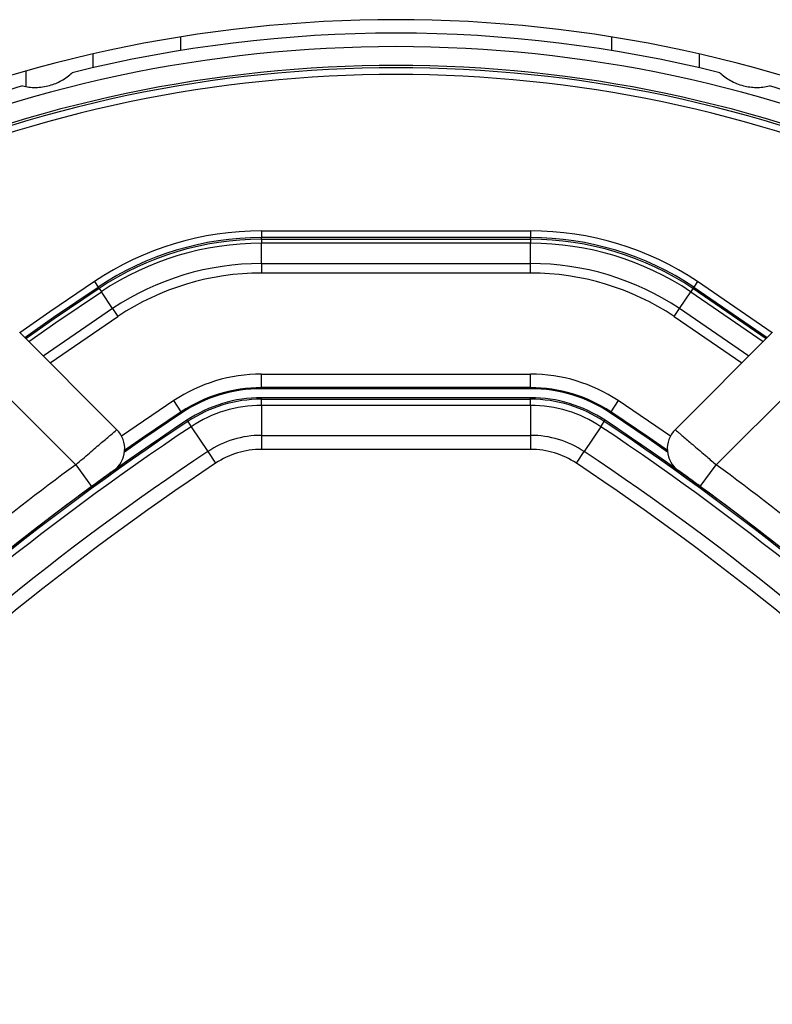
# Model space of a CAD drawing. Header units: millimetres. Extents: x 10 to 13239, y 20 to 10604.
# Tile 75 of 139: x 3919 to 3975, y 7177 to 7250. Entities that reach past the tile are written whole.
import ezdxf

# ---------------------------------------------------------------- set-up
doc = ezdxf.new("R2010")
doc.units = ezdxf.units.MM

msp = doc.modelspace()

# ---------------------------------------------------------------- linework, layer by layer
at = {"color": 8, "linetype": 'Continuous', "lineweight": 25}
for p, q in [((3931.344, 7248.367), (3931.344, 7247.354)), ((3963.344, 7248.367), (3963.344, 7247.354)), ((3974.815, 7225.964), (3969.381, 7229.703)), ((3975.262, 7226.411), (3969.726, 7230.222)), ((3969.219, 7229.459), (3974.605, 7225.755)), ((3926.3, 7228.21), (3921.159, 7224.678)), ((3973.529, 7224.678), (3968.387, 7228.21)), ((3921.666, 7224.171), (3926.692, 7227.621)), ((3967.996, 7227.621), (3973.021, 7224.171)), ((3930.848, 7221.374), (3926.976, 7218.733)), ((3967.711, 7218.733), (3963.84, 7221.374))]:
    msp.add_line(p, q, dxfattribs=at)
at = {"color": 7, "linetype": 'Continuous', "lineweight": 25}
for p, q in [((3924.844, 7247.104), (3924.844, 7246.078)), ((3969.844, 7247.104), (3969.844, 7246.078)), ((3919.867, 7245.833), (3919.867, 7244.683)), ((3937.356, 7233.968), (3937.356, 7233.468)), ((3937.356, 7233.968), (3957.331, 7233.968)), ((3937.356, 7233.344), (3937.356, 7233.468)), ((3957.331, 7233.468), (3937.356, 7233.468)), ((3937.356, 7233.344), (3957.331, 7233.344)), ((3937.356, 7233.344), (3937.356, 7233.052)), ((3957.331, 7233.968), (3957.331, 7233.468)), ((3957.331, 7233.344), (3957.331, 7233.468)), ((3957.331, 7233.344), (3957.331, 7233.052)), ((3937.356, 7231.551), (3937.356, 7233.052)), ((3957.331, 7233.052), (3937.356, 7233.052)), ((3957.331, 7231.551), (3957.331, 7233.052)), ((3937.356, 7231.551), (3937.356, 7230.844)), ((3937.356, 7231.551), (3957.331, 7231.551)), ((3957.331, 7230.844), (3957.331, 7231.551)), ((3957.331, 7230.844), (3937.356, 7230.844)), ((3924.962, 7230.222), (3925.238, 7229.806)), ((3925.307, 7229.703), (3925.238, 7229.806)), ((3925.307, 7229.703), (3925.469, 7229.459)), ((3969.381, 7229.703), (3969.219, 7229.459)), ((3969.381, 7229.703), (3969.449, 7229.806)), ((3969.726, 7230.222), (3969.449, 7229.806)), ((3969.449, 7229.806), (3974.904, 7226.053)), ((3926.3, 7228.21), (3925.469, 7229.459)), ((3968.387, 7228.21), (3969.219, 7229.459)), ((3926.3, 7228.21), (3926.692, 7227.621)), ((3967.996, 7227.621), (3968.387, 7228.21)), ((3919.39, 7226.447), (3926.619, 7219.218)), ((3968.068, 7219.218), (3975.298, 7226.447)), ((3923.567, 7216.613), (3916.561, 7223.619)), ((3937.356, 7222.341), (3937.356, 7223.341)), ((3937.356, 7223.341), (3957.331, 7223.341)), ((3957.331, 7222.341), (3957.331, 7223.341)), ((3978.126, 7223.619), (3971.12, 7216.613)), ((3957.331, 7222.341), (3937.356, 7222.341)), ((3937.356, 7222.253), (3937.356, 7222.341)), ((3957.331, 7222.253), (3937.356, 7222.253)), ((3957.331, 7222.253), (3957.331, 7222.341)), ((3931.401, 7220.541), (3930.848, 7221.374)), ((3957.331, 7221.59), (3937.356, 7221.59)), ((3937.356, 7221.478), (3937.356, 7221.59)), ((3937.356, 7221.021), (3937.356, 7221.478)), ((3937.356, 7221.478), (3957.331, 7221.478)), ((3937.356, 7221.021), (3937.356, 7218.797)), ((3957.331, 7221.021), (3937.356, 7221.021)), ((3957.331, 7221.478), (3957.331, 7221.59)), ((3957.331, 7221.021), (3957.331, 7221.478)), ((3957.331, 7221.021), (3957.331, 7218.797)), ((3963.84, 7221.374), (3963.286, 7220.541)), ((3931.45, 7220.468), (3931.401, 7220.541)), ((3963.238, 7220.468), (3963.286, 7220.541)), ((3931.879, 7219.823), (3931.817, 7219.916)), ((3931.879, 7219.823), (3932.133, 7219.442)), ((3932.133, 7219.442), (3933.364, 7217.591)), ((3962.555, 7219.442), (3961.324, 7217.591)), ((3962.555, 7219.442), (3962.808, 7219.823)), ((3962.808, 7219.823), (3962.87, 7219.916)), ((3937.356, 7218.797), (3957.331, 7218.797)), ((3937.356, 7218.797), (3937.356, 7217.755)), ((3957.331, 7218.797), (3957.331, 7217.755)), ((3933.364, 7217.591), (3933.941, 7216.723)), ((3957.331, 7217.755), (3937.356, 7217.755)), ((3960.746, 7216.723), (3961.324, 7217.591)), ((3923.567, 7216.613), (3924.751, 7215.001)), ((3969.936, 7215.001), (3971.12, 7216.613)), ((3924.751, 7215.001), (3923.16, 7213.82)), ((3971.527, 7213.82), (3969.936, 7215.001))]:
    msp.add_line(p, q, dxfattribs=at)
at = {"color": 8, "linetype": 'Continuous', "lineweight": 25, "flags": 128}
for points in [[(3924.962, 7230.222), (3921.642, 7227.968), (3919.426, 7226.411)], [(3925.307, 7229.703), (3921.973, 7227.438), (3919.873, 7225.964)], [(3920.082, 7225.755), (3922.101, 7227.172), (3925.469, 7229.459)]]:
    msp.add_lwpolyline(points, dxfattribs=at)
at = {"color": 7, "linetype": 'Continuous', "lineweight": 25, "flags": 128}
for points in [[(3919.784, 7226.053), (3921.926, 7227.557), (3925.238, 7229.806)], [(3931.45, 7220.468), (3928.554, 7218.505), (3927.19, 7217.555)], [(3931.401, 7220.541), (3928.512, 7218.582), (3927.201, 7217.669)], [(3967.498, 7217.555), (3966.134, 7218.505), (3963.238, 7220.468)], [(3967.487, 7217.669), (3966.176, 7218.582), (3963.286, 7220.541)]]:
    msp.add_lwpolyline(points, dxfattribs=at)
at = {"color": 7, "linetype": 'Continuous', "lineweight": 25}
for centre, radius, start, end in [((3947.344, 7148.642), 101, 65.42677, 114.57323), ((3947.344, 7148.642), 100, 76.09062, 103.90938), ((3947.344, 7148.642), 99, 65.85846, 114.14154), ((3947.344, 7148.642), 97.598, 66.17238, 113.82762), ((3947.344, 7148.642), 100, 106.09062, 114.3597), ((3947.344, 7148.642), 100, 65.6403, 73.90938), ((3937.356, 7211.59), 22.378, 90, 123.6328), ((3937.356, 7211.59), 21.878, 90, 123.6328), ((3937.356, 7211.59), 21.754, 90, 123.6328), ((3957.331, 7211.59), 22.378, 56.3672, 90), ((3957.331, 7211.59), 21.878, 56.3672, 90), ((3957.331, 7211.59), 21.754, 56.3672, 90), ((3937.356, 7211.59), 21.462, 90, 123.6328), ((3957.331, 7211.59), 21.462, 56.3672, 90), ((3937.356, 7211.59), 19.961, 90, 123.6328), ((3957.331, 7211.59), 19.961, 56.3672, 90), ((3937.356, 7211.59), 19.254, 90, 123.6328), ((3957.331, 7211.59), 19.254, 56.3672, 90), ((3937.356, 7211.59), 11.751, 90, 123.6328), ((3957.331, 7211.59), 11.751, 56.3672, 90), ((3937.356, 7211.59), 10.751, 90, 123.6328), ((3937.356, 7211.59), 10.664, 90, 123.6328), ((3957.331, 7211.59), 10.751, 56.3672, 90), ((3957.331, 7211.59), 10.664, 56.3672, 90), ((3937.356, 7211.59), 10, 90, 123.6328), ((3937.356, 7211.59), 9.889, 90, 123.6328), ((3937.356, 7211.59), 9.431, 90, 123.6328), ((3957.331, 7211.59), 10, 56.3672, 90), ((3957.331, 7211.59), 9.889, 56.3672, 90), ((3957.331, 7211.59), 9.431, 56.3672, 90), ((4042.591, 7053.395), 199.889, 123.6328, 146.3672), ((4042.591, 7053.395), 199.431, 123.6328, 146.3672), ((4042.591, 7053.395), 200, 123.6328, 133.66249), ((4042.591, 7053.395), 200, 123.6328, 130.85259), ((3852.097, 7053.395), 199.431, 33.6328, 56.3672), ((3852.097, 7053.395), 199.889, 33.6328, 56.3672), ((3852.097, 7053.395), 200, 46.33751, 56.3672), ((3852.097, 7053.395), 200, 49.14741, 56.3672), ((3925.205, 7217.803), 2, 305.7221, 45), ((3937.356, 7211.59), 7.208, 90, 123.6328), ((3957.331, 7211.59), 7.208, 56.3672, 90), ((3969.482, 7217.803), 2, 135, 234.2779), ((4042.591, 7053.395), 197.208, 123.6328, 146.3672), ((3937.356, 7211.59), 6.166, 90, 123.6328), ((3957.331, 7211.59), 6.166, 56.3672, 90), ((3852.097, 7053.395), 197.208, 33.6328, 56.3672), ((4042.591, 7053.395), 196.166, 123.6328, 146.3672), ((4043.144, 7053.808), 202, 126.29644, 132.07236), ((3852.097, 7053.395), 196.166, 33.6328, 56.3672), ((3851.544, 7053.808), 202, 47.92764, 53.70356), ((3947.344, 7148.642), 101, 245.42677, 24.57323)]:
    msp.add_arc(centre, radius, start, end, dxfattribs=at)
at = {"color": 8, "linetype": 'Continuous', "lineweight": 25}
for radius, start, end in [(97.598, 66.1724, 113.8276), (97.434, 66.20971, 113.79029), (96.934, 66.32441, 113.67559)]:
    msp.add_arc((3947.344, 7148.642), radius, start, end, dxfattribs=at)
at = {"color": 7, "linetype": 'Continuous', "lineweight": 25}
for points, knots in [([(3919.628, 7244.725), (3919.782, 7244.693), (3920.093, 7244.63), (3920.594, 7244.606), (3921.114, 7244.643), (3921.616, 7244.747), (3922.09, 7244.911), (3922.529, 7245.125), (3922.944, 7245.391), (3923.184, 7245.603), (3923.305, 7245.71)], [0, 0, 0, 0, 0.125658, 0.254213, 0.380096, 0.510315, 0.625689, 0.744467, 0.870637, 1, 1, 1, 1]), ([(3971.382, 7245.71), (3971.5, 7245.606), (3971.738, 7245.395), (3972.159, 7245.124), (3972.628, 7244.896), (3973.115, 7244.736), (3973.608, 7244.64), (3974.095, 7244.606), (3974.588, 7244.629), (3974.901, 7244.693), (3975.06, 7244.725)], [0, 0, 0, 0, 0.125658, 0.254213, 0.380096, 0.510315, 0.625689, 0.744467, 0.870637, 1, 1, 1, 1]), ([(3923.567, 7216.613), (3923.913, 7216.909), (3924.605, 7217.502), (3925.528, 7218.289), (3926.218, 7218.877), (3926.571, 7219.177), (3926.606, 7219.206), (3926.619, 7219.218)], [0, 0, 0, 0, 0.217102, 0.434577, 0.651626, 0.866747, 1, 1, 1, 1]), ([(3968.068, 7219.218), (3968.076, 7219.211), (3968.092, 7219.197), (3968.223, 7219.086), (3968.429, 7218.911), (3968.71, 7218.672), (3969.06, 7218.374), (3969.465, 7218.029), (3969.921, 7217.64), (3970.36, 7217.265), (3970.764, 7216.918), (3971.001, 7216.715), (3971.12, 7216.613)], [0, 0, 0, 0, 0.1046551, 0.2123029, 0.3167379, 0.4241342, 0.5288913, 0.6366189, 0.7423796, 0.8511827, 0.9250868, 1, 1, 1, 1]), ([(3926.373, 7216.18), (3926.366, 7216.175), (3926.347, 7216.161), (3926.159, 7216.026), (3925.792, 7215.761), (3925.302, 7215.405), (3924.935, 7215.135), (3924.751, 7215.001)], [0, 0, 0, 0, 0.133305, 0.348506, 0.565602, 0.783043, 1, 1, 1, 1]), ([(3969.936, 7215.001), (3969.811, 7215.093), (3969.504, 7215.318), (3969.047, 7215.651), (3968.642, 7215.944), (3968.368, 7216.142), (3968.332, 7216.167), (3968.315, 7216.18)], [0, 0, 0, 0, 0.148936, 0.363368, 0.575824, 0.787673, 1, 1, 1, 1])]:
    msp.add_open_spline(points, degree=3, knots=knots, dxfattribs=at)

doc.saveas('drawing.dxf')
